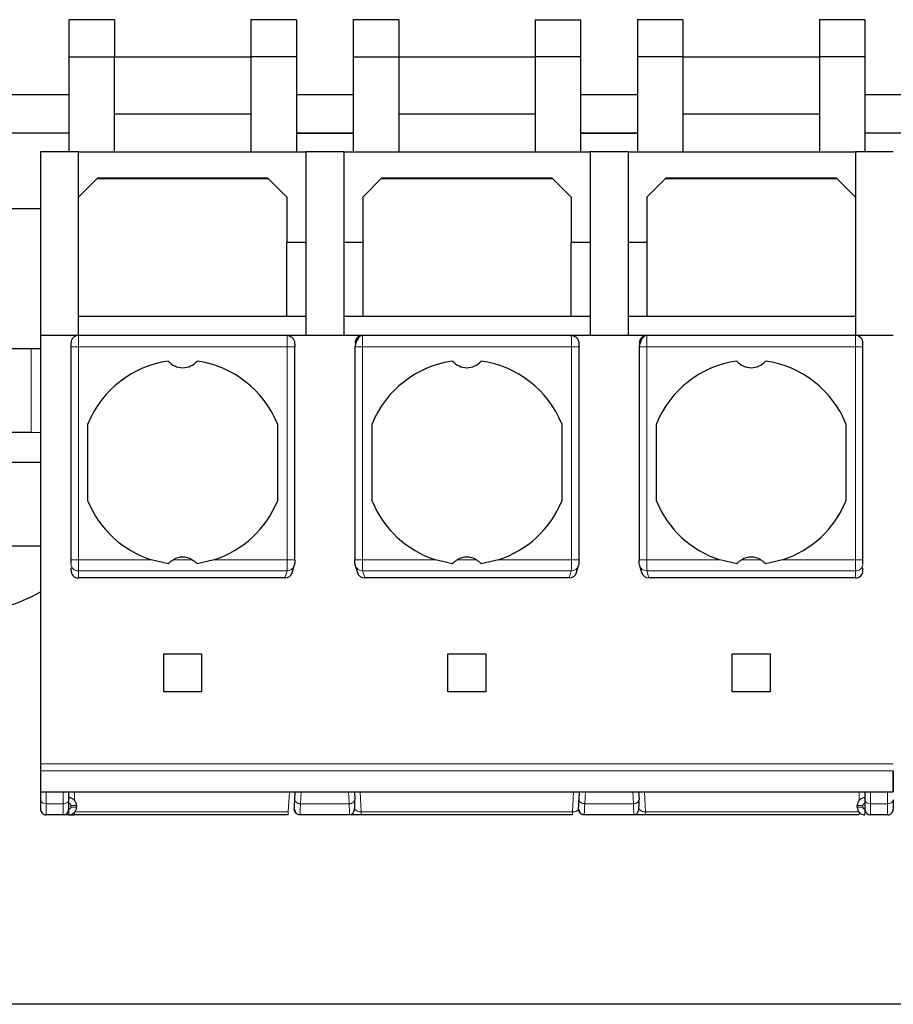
# Model space of a CAD drawing. Header units: millimetres. Extents: x 5 to 418, y 2 to 292.
# Tile 4 of 36: x 92 to 104, y 76 to 89. Entities that reach past the tile are written whole.
import ezdxf

# ---------------------------------------------------------------- set-up
doc = ezdxf.new("R2010")
doc.units = ezdxf.units.MM

msp = doc.modelspace()

# ---------------------------------------------------------------- linework, layer by layer
at = {"color": 7, "linetype": 'Continuous', "lineweight": 25}
for p, q in [((92.7439, 89.314), (92.7439, 88.8226)), ((93.3439, 89.314), (92.7439, 89.314)), ((93.3439, 89.314), (93.3439, 88.8226)), ((95.7439, 89.314), (95.1439, 89.314)), ((95.1439, 89.314), (95.1439, 88.8226)), ((95.7439, 89.314), (95.7439, 88.8226)), ((97.0939, 89.314), (96.4939, 89.314)), ((96.4939, 89.314), (96.4939, 88.8226)), ((97.0939, 89.314), (97.0939, 88.8226)), ((98.8939, 89.314), (98.8939, 88.8226)), ((98.8939, 89.314), (99.4939, 89.314)), ((99.4939, 89.314), (99.4939, 88.8226)), ((100.8439, 89.314), (100.2439, 89.314)), ((100.2439, 89.314), (100.2439, 88.8226)), ((100.8439, 89.314), (100.8439, 88.8226)), ((102.6439, 89.314), (102.6439, 88.8226)), ((103.2439, 89.314), (102.6439, 89.314)), ((103.2439, 89.314), (103.2439, 88.8226)), ((92.7439, 88.8226), (92.7439, 87.5726)), ((92.7439, 88.8226), (93.3439, 88.8226)), ((93.3439, 87.5726), (93.3439, 88.8226)), ((93.3439, 88.8226), (95.1439, 88.8226)), ((95.7439, 88.8226), (95.1439, 88.8226)), ((95.1439, 88.8226), (95.1439, 87.5726)), ((95.7439, 88.8226), (95.7439, 87.5726)), ((96.4939, 88.8226), (97.0939, 88.8226)), ((96.4939, 88.8226), (96.4939, 87.5726)), ((97.0939, 88.8226), (97.0939, 87.5726)), ((97.0939, 88.8226), (98.8939, 88.8226)), ((99.4939, 88.8226), (98.8939, 88.8226)), ((98.8939, 88.8226), (98.8939, 87.5726)), ((99.4939, 88.8226), (99.4939, 87.5726)), ((100.8439, 88.8226), (100.2439, 88.8226)), ((100.2439, 88.8226), (100.2439, 87.5726)), ((100.8439, 88.8226), (100.8439, 87.5726)), ((100.8439, 88.8226), (102.6439, 88.8226)), ((103.2439, 88.8226), (102.6439, 88.8226)), ((102.6439, 88.8226), (102.6439, 87.5726)), ((103.2439, 88.8226), (103.2439, 87.5726)), ((92.7439, 88.3226), (87.3139, 88.3226)), ((96.4939, 88.3226), (95.7439, 88.3226)), ((100.2439, 88.3226), (99.4939, 88.3226)), ((103.9939, 88.3226), (103.2439, 88.3226)), ((93.3439, 88.0726), (95.1439, 88.0726)), ((97.0939, 88.0726), (98.8939, 88.0726)), ((100.8439, 88.0726), (102.6439, 88.0726)), ((91.6189, 87.8226), (92.7439, 87.8226)), ((95.7439, 87.8226), (96.4939, 87.8226)), ((99.4939, 87.8226), (100.2439, 87.8226)), ((103.2439, 87.8226), (103.9939, 87.8226)), ((95.7439, 87.8176), (96.4939, 87.8176)), ((99.4939, 87.8176), (100.2439, 87.8176)), ((92.8689, 87.5726), (92.3689, 87.5726)), ((92.3689, 87.5726), (92.3689, 85.1476)), ((92.8689, 85.1476), (92.8689, 87.5726)), ((92.8689, 87.5726), (95.8689, 87.5726)), ((96.3689, 87.5726), (95.8689, 87.5726)), ((95.8689, 87.5726), (95.8689, 85.1476)), ((96.3689, 87.5726), (96.3689, 85.1476)), ((96.3689, 87.5726), (99.6189, 87.5726)), ((100.1189, 87.5726), (99.6189, 87.5726)), ((99.6189, 87.5726), (99.6189, 85.1476)), ((100.1189, 87.5726), (100.1189, 85.1476)), ((100.1189, 87.5726), (103.1189, 87.5726)), ((103.6189, 87.5726), (103.1189, 87.5726)), ((103.1189, 87.5726), (103.1189, 85.1476)), ((93.1189, 87.2226), (92.8689, 86.9726)), ((95.3756, 87.2159), (93.1122, 87.2159)), ((95.3689, 87.2226), (93.1189, 87.2226)), ((95.6189, 86.9726), (95.3689, 87.2226)), ((96.8689, 87.2226), (96.6189, 86.9726)), ((99.1256, 87.2159), (96.8622, 87.2159)), ((99.1189, 87.2226), (96.8689, 87.2226)), ((99.3689, 86.9726), (99.1189, 87.2226)), ((100.6189, 87.2226), (100.3689, 86.9726)), ((102.8756, 87.2159), (100.6122, 87.2159)), ((102.8689, 87.2226), (100.6189, 87.2226)), ((103.1189, 86.9726), (102.8689, 87.2226)), ((95.6189, 86.9726), (95.6189, 86.3726)), ((96.6189, 86.9726), (96.6189, 86.3726)), ((99.3689, 86.9726), (99.3689, 86.3726)), ((100.3689, 86.9726), (100.3689, 86.3726)), ((91.6189, 86.8226), (92.3689, 86.8226)), ((95.8689, 86.3726), (95.6189, 86.3726)), ((95.6189, 85.3976), (95.6189, 86.3726)), ((96.6189, 86.3726), (96.3689, 86.3726)), ((96.6189, 86.3726), (96.6189, 85.3976)), ((99.6189, 86.3726), (99.3689, 86.3726)), ((99.3689, 85.3976), (99.3689, 86.3726)), ((100.3689, 86.3726), (100.1189, 86.3726)), ((100.3689, 86.3726), (100.3689, 85.3976)), ((95.6189, 85.3976), (92.8689, 85.3976)), ((95.8689, 85.3976), (95.6189, 85.3976)), ((96.6189, 85.3976), (96.3689, 85.3976)), ((99.3689, 85.3976), (96.6189, 85.3976)), ((99.6189, 85.3976), (99.3689, 85.3976)), ((100.3689, 85.3976), (100.1189, 85.3976)), ((103.1189, 85.3976), (100.3689, 85.3976)), ((92.3689, 85.1476), (92.3689, 79.4976)), ((92.8689, 85.1476), (92.3689, 85.1476)), ((95.6199, 85.1476), (92.8689, 85.1476)), ((96.6178, 85.1476), (95.6199, 85.1476)), ((99.3699, 85.1476), (96.6178, 85.1476)), ((100.3678, 85.1476), (99.3699, 85.1476)), ((103.1189, 85.1476), (100.3678, 85.1476)), ((103.6189, 85.1476), (103.1189, 85.1476)), ((92.2439, 84.9726), (87.8689, 84.9726)), ((92.3689, 84.9693), (92.2439, 84.9726)), ((92.7689, 85.0476), (92.7689, 84.9976)), ((92.7689, 84.9976), (92.7689, 82.1881)), ((95.7226, 82.1881), (95.7226, 84.9976)), ((96.5152, 84.9976), (96.5152, 82.1881)), ((99.4726, 82.1881), (99.4726, 84.9976)), ((100.2652, 84.9976), (100.2652, 82.1881)), ((103.2189, 84.9976), (103.2189, 85.0476)), ((103.2189, 82.1881), (103.2189, 84.9976)), ((92.9939, 82.9627), (92.9939, 83.9825)), ((95.4939, 83.9825), (95.4939, 82.9627)), ((96.7439, 82.9627), (96.7439, 83.9825)), ((99.2439, 83.9825), (99.2439, 82.9627)), ((100.4939, 82.9627), (100.4939, 83.9825)), ((102.9939, 83.9825), (102.9939, 82.9627)), ((87.8689, 83.8726), (92.2439, 83.8726)), ((92.2439, 83.8726), (92.3689, 83.8674)), ((92.3689, 83.4726), (89.9939, 83.4726)), ((89.9939, 82.3726), (92.3689, 82.3726)), ((94.0546, 82.136), (93.8285, 82.1881)), ((94.6592, 82.1881), (94.4331, 82.136)), ((95.6896, 82.0207), (95.7163, 82.1104)), ((96.5215, 82.1104), (96.5482, 82.0207)), ((97.8046, 82.136), (97.5785, 82.1881)), ((98.4092, 82.1881), (98.1831, 82.136)), ((99.4396, 82.0207), (99.4663, 82.1104)), ((100.2715, 82.1104), (100.2982, 82.0207)), ((101.5546, 82.136), (101.3285, 82.1881)), ((102.1592, 82.1881), (101.9331, 82.136)), ((92.7689, 82.0835), (92.7689, 82.0492)), ((103.2189, 82.0492), (103.2189, 82.0835)), ((95.5928, 81.9476), (92.8689, 81.9476)), ((99.3428, 81.9476), (96.6449, 81.9476)), ((103.1189, 81.9476), (100.3949, 81.9476)), ((93.9939, 80.9476), (94.4939, 80.9476)), ((93.9939, 80.4476), (93.9939, 80.9476)), ((94.4939, 80.9476), (94.4939, 80.4476)), ((97.7439, 80.9476), (98.2439, 80.9476)), ((97.7439, 80.4476), (97.7439, 80.9476)), ((98.2439, 80.9476), (98.2439, 80.4476)), ((101.4939, 80.9476), (101.9939, 80.9476)), ((101.4939, 80.4476), (101.4939, 80.9476)), ((101.9939, 80.9476), (101.9939, 80.4476)), ((94.4939, 80.4476), (93.9939, 80.4476)), ((98.2439, 80.4476), (97.7439, 80.4476)), ((101.9939, 80.4476), (101.4939, 80.4476)), ((92.3689, 79.4976), (92.3689, 79.4022)), ((92.3689, 79.125), (103.6189, 79.125)), ((92.3689, 79.125), (92.3689, 79.0221)), ((92.7439, 79.0221), (92.7439, 79.125)), ((95.7231, 79.026), (95.7283, 79.125)), ((96.5095, 79.125), (96.5147, 79.026)), ((99.4731, 79.026), (99.4783, 79.125)), ((100.2595, 79.125), (100.2647, 79.026)), ((103.2439, 79.125), (103.2439, 79.0221)), ((92.8439, 78.9476), (92.8439, 78.9226)), ((95.7217, 78.8924), (95.7167, 78.9036)), ((95.7172, 78.8875), (95.7278, 78.8677)), ((99.4717, 78.8924), (99.4667, 78.9036)), ((99.4672, 78.8875), (99.4778, 78.8677)), ((103.1439, 78.9226), (103.1439, 78.9476)), ((92.6689, 78.8226), (92.4439, 78.8226)), ((95.6373, 78.8226), (92.8189, 78.8226)), ((96.4463, 78.8226), (95.7915, 78.8226)), ((99.3873, 78.8226), (96.6004, 78.8226)), ((100.1963, 78.8226), (99.5415, 78.8226)), ((103.1689, 78.8226), (100.3504, 78.8226)), ((103.5439, 78.8226), (103.3189, 78.8226)), ((140.6189, 76.3226), (66.6189, 76.3226))]:
    msp.add_line(p, q, dxfattribs=at)
at = {"color": 7, "linetype": 'Continuous', "lineweight": 18}
for p, q in [((92.8689, 85.1476), (92.8689, 84.9976)), ((103.1189, 84.9976), (103.1189, 85.1476)), ((92.2439, 84.9726), (92.2439, 83.9242)), ((92.8689, 84.9976), (92.7689, 84.9976)), ((92.8689, 84.9976), (92.8689, 82.1881)), ((92.8689, 84.9976), (95.6226, 84.9976)), ((95.6226, 84.9976), (95.6226, 82.1881)), ((95.7226, 84.9976), (95.6226, 84.9976)), ((96.6152, 82.1881), (96.6152, 84.9976)), ((96.6152, 84.9976), (99.3726, 84.9976)), ((99.3726, 84.9976), (99.3726, 82.1881)), ((99.4726, 84.9976), (99.3726, 84.9976)), ((100.3652, 82.1881), (100.3652, 84.9976)), ((100.3652, 84.9976), (103.1189, 84.9976)), ((103.1189, 82.1881), (103.1189, 84.9976)), ((103.2189, 84.9976), (103.1189, 84.9976)), ((92.2439, 83.9242), (92.2439, 83.8726)), ((92.7689, 82.1881), (92.8689, 82.1881)), ((93.8285, 82.1881), (92.8689, 82.1881)), ((92.8689, 82.0404), (92.8689, 82.1881)), ((94.3706, 82.1881), (94.1171, 82.1881)), ((95.6226, 82.1881), (94.6592, 82.1881)), ((96.5152, 82.1881), (96.6152, 82.1881)), ((97.5785, 82.1881), (96.6152, 82.1881)), ((98.1206, 82.1881), (97.8671, 82.1881)), ((99.3726, 82.1881), (98.4092, 82.1881)), ((100.2652, 82.1881), (100.3652, 82.1881)), ((101.3285, 82.1881), (100.3652, 82.1881)), ((101.8706, 82.1881), (101.6171, 82.1881)), ((103.1189, 82.1881), (102.1592, 82.1881)), ((103.1189, 82.0404), (103.1189, 82.1881)), ((103.1189, 82.1881), (103.2189, 82.1881)), ((95.6204, 82.0404), (92.8689, 82.0404)), ((92.8689, 81.9476), (92.8689, 82.0404)), ((95.5928, 81.9476), (95.6204, 82.0404)), ((99.3704, 82.0404), (96.6174, 82.0404)), ((96.6449, 81.9476), (96.6174, 82.0404)), ((99.3428, 81.9476), (99.3704, 82.0404)), ((103.1189, 82.0404), (100.3674, 82.0404)), ((100.3949, 81.9476), (100.3674, 82.0404)), ((103.1189, 81.9476), (103.1189, 82.0404)), ((92.3689, 79.4976), (103.6189, 79.4976)), ((103.6189, 79.4022), (92.3689, 79.4022)), ((92.4439, 78.9691), (92.4439, 79.125)), ((92.6689, 78.9691), (92.6689, 79.125)), ((92.8189, 79.125), (92.8189, 79.0138)), ((95.6512, 79.125), (95.6373, 78.8601)), ((95.798, 78.9691), (95.8062, 79.125)), ((96.4316, 79.125), (96.4398, 78.9691)), ((96.6004, 78.8601), (96.5865, 79.125)), ((99.4012, 79.125), (99.3873, 78.8601)), ((99.548, 78.9691), (99.5562, 79.125)), ((100.1816, 79.125), (100.1898, 78.9691)), ((100.3504, 78.8601), (100.3365, 79.125)), ((103.1689, 79.0122), (103.1689, 79.125)), ((103.3189, 79.125), (103.3189, 78.9691)), ((103.5439, 79.125), (103.5439, 78.9691)), ((92.6689, 78.9691), (92.4439, 78.9691)), ((92.4439, 78.8226), (92.4439, 78.9691)), ((92.6689, 78.8226), (92.6689, 78.9691)), ((92.7439, 78.8226), (92.7439, 78.8976)), ((92.7689, 78.9476), (92.7689, 78.9226)), ((92.7689, 78.9476), (92.8439, 78.9476)), ((92.8439, 78.9226), (92.7689, 78.9226)), ((95.6373, 78.8601), (92.8219, 78.8601)), ((95.6373, 78.8226), (95.6373, 78.8601)), ((96.4398, 78.9691), (95.798, 78.9691)), ((99.3873, 78.8601), (96.6004, 78.8601)), ((99.3873, 78.8226), (99.3873, 78.8601)), ((100.1898, 78.9691), (99.548, 78.9691)), ((103.1658, 78.8601), (100.3504, 78.8601)), ((103.1439, 78.9476), (103.2189, 78.9476)), ((103.2189, 78.9226), (103.1439, 78.9226)), ((103.2189, 78.9226), (103.2189, 78.9476)), ((103.5439, 78.9691), (103.3189, 78.9691)), ((103.3189, 78.9691), (103.3189, 78.8226)), ((103.5439, 78.9691), (103.5439, 78.8226)), ((92.8189, 78.8226), (92.8189, 78.8565)), ((103.1689, 78.8226), (103.1689, 78.8565))]:
    msp.add_line(p, q, dxfattribs=at)
at = {"color": 7, "linetype": 'Continuous', "lineweight": 25, "flags": 128}
for points in [[(95.7203, 82.1389), (95.7185, 82.1195), (95.7163, 82.1104)], [(96.5215, 82.1104), (96.5193, 82.1195), (96.5175, 82.1389)], [(99.4703, 82.1389), (99.4685, 82.1195), (99.4663, 82.1104)], [(100.2715, 82.1104), (100.2693, 82.1195), (100.2675, 82.1389)]]:
    msp.add_lwpolyline(points, dxfattribs=at)
at = {"color": 7, "linetype": 'Continuous', "lineweight": 25}
for centre, radius, start, end in [((92.8689, 85.0476), 0.1, 90, 180), ((96.6179, 85.0477), 0.0999, 90.03931, 180.03926), ((100.3679, 85.0477), 0.0999, 90.03931, 180.03926), ((103.1189, 85.0476), 0.1, 360, 90), ((94.2439, 83.4726), 1.35, 98.05932, 157.80839), ((94.2439, 84.9726), 0.25, 220.79339, 319.20661), ((94.2439, 83.4726), 1.35, 22.19161, 81.94068), ((97.9939, 83.4726), 1.35, 98.05932, 157.80839), ((97.9939, 84.9726), 0.25, 220.79339, 319.20661), ((97.9939, 83.4726), 1.35, 22.19161, 81.94068), ((101.7439, 83.4726), 1.35, 98.05932, 157.80839), ((101.7439, 84.9726), 0.25, 220.79339, 319.20661), ((101.7439, 83.4726), 1.35, 22.19161, 81.94068), ((94.2439, 83.4726), 1.35, 202.19161, 252.08207), ((94.2439, 83.4726), 1.35, 287.91793, 337.80839), ((97.9939, 83.4726), 1.35, 202.19161, 252.08207), ((97.9939, 83.4726), 1.35, 287.91793, 337.80839), ((101.7439, 83.4726), 1.35, 202.19161, 252.08207), ((101.7439, 83.4726), 1.35, 287.91793, 337.80839), ((94.2439, 81.9726), 0.25, 59.53361, 120.46639), ((97.9939, 81.9726), 0.25, 59.53361, 120.46639), ((101.7439, 81.9726), 0.25, 59.53361, 120.46639), ((91.3689, 83.4976), 2, 270, 300), ((92.7439, 78.9476), 0.1, 360, 90), ((103.2439, 78.9476), 0.1, 90, 180), ((92.4439, 78.8976), 0.075, 179.99727, 270), ((92.6689, 78.8976), 0.075, 270, 0), ((92.7439, 78.9226), 0.1, 270, 360), ((103.2439, 78.9226), 0.1, 180, 270), ((103.3189, 78.8976), 0.075, 180, 270), ((103.5439, 78.8976), 0.075, 270, 0.00023)]:
    msp.add_arc(centre, radius, start, end, dxfattribs=at)
at = {"color": 7, "linetype": 'Continuous', "lineweight": 18}
for centre, radius, start, end in [((92.8681, 82.1396), 0.0992, 180.44187, 270.43519), ((95.6218, 82.139), 0.0987, 269.16075, 343.11059), ((96.6157, 82.1388), 0.0984, 196.78749, 270.94116), ((99.3718, 82.139), 0.0987, 269.16075, 343.11059), ((100.3657, 82.1388), 0.0984, 196.78749, 270.94116), ((103.1196, 82.1396), 0.0992, 269.56474, 359.55813), ((92.4345, 79.0354), 0.067, 191.42175, 278.04947), ((92.6783, 79.0354), 0.067, 261.95023, 348.57971), ((103.3095, 79.0354), 0.067, 191.42175, 278.04947), ((103.5533, 79.0354), 0.067, 261.95053, 348.57825), ((103.2439, 78.9476), 0.025, 90, 180)]:
    msp.add_arc(centre, radius, start, end, dxfattribs=at)
at = {"color": 7, "linetype": 'Continuous', "lineweight": 25}
for centre, major_axis, ratio, start_param, end_param in [((92.8689, 82.0492), (0, -0.1015), 0.9848078, 4.712389, 6.2831853), ((95.5937, 82.0492), (0.029, 0.0975), 0.9834987, 3.425984, 4.712389), ((96.644, 82.0492), (0.029, -0.0975), 0.9834987, 4.712389, 5.998794), ((99.3437, 82.0492), (0.029, 0.0975), 0.9834987, 3.425984, 4.712389), ((100.394, 82.0492), (0.029, -0.0975), 0.9834987, 4.712389, 5.998794), ((103.1189, 82.0492), (0, 0.1015), 0.9848078, 3.1415927, 4.712389)]:
    msp.add_ellipse(centre, major_axis=major_axis, ratio=ratio, start_param=start_param, end_param=end_param, dxfattribs=at)
for points in [[(95.6199, 85.1476), (95.633, 85.1461), (95.6592, 85.1431), (95.6922, 85.12), (95.7153, 85.0869), (95.7183, 85.0607), (95.7198, 85.0476)], [(99.3699, 85.1476), (99.383, 85.1461), (99.4092, 85.1431), (99.4422, 85.12), (99.4653, 85.0869), (99.4683, 85.0607), (99.4698, 85.0476)], [(92.3689, 79.0221), (92.3689, 78.9864), (92.3689, 78.915), (92.3689, 78.9034), (92.3689, 78.8976)], [(92.7439, 78.8976), (92.7439, 78.9034), (92.7439, 78.915), (92.7439, 78.9864), (92.7439, 79.0221)], [(103.2439, 79.0221), (103.2439, 78.9864), (103.2439, 78.915), (103.2439, 78.9034), (103.2439, 78.8976)], [(103.6189, 79.0221), (103.6189, 78.9864), (103.6189, 78.915), (103.6189, 78.9034), (103.6189, 78.8976)], [(103.6189, 79.0221), (103.6189, 78.9864), (103.6189, 78.915), (103.6189, 78.9034), (103.6189, 78.8976)], [(95.7915, 78.8226), (95.7864, 78.8229), (95.7763, 78.8235), (95.7617, 78.8283), (95.7483, 78.8357), (95.7367, 78.8456), (95.7273, 78.8577), (95.7207, 78.8715), (95.7167, 78.8863), (95.7166, 78.8965), (95.7166, 78.9016)], [(99.5415, 78.8226), (99.5364, 78.8229), (99.5263, 78.8235), (99.5117, 78.8283), (99.4983, 78.8357), (99.4867, 78.8456), (99.4773, 78.8577), (99.4707, 78.8715), (99.4667, 78.8863), (99.4666, 78.8965), (99.4666, 78.9016)]]:
    msp.add_open_spline(points, degree=3, dxfattribs=at)
at = {"color": 7, "linetype": 'Continuous', "lineweight": 18}
for points, knots in [([(95.6226, 84.9976), (95.6225, 85.0132), (95.6225, 85.047), (95.622, 85.0865), (95.6215, 85.1145), (95.6211, 85.1324), (95.6206, 85.1451), (95.6202, 85.1468), (95.6199, 85.1476)], [0, 0, 0, 0, 0.1981077, 0.430327, 0.5598424, 0.6979637, 0.8446851, 1, 1, 1, 1]), ([(96.6178, 85.1476), (96.6176, 85.1468), (96.6172, 85.1451), (96.6167, 85.1325), (96.6162, 85.1146), (96.6157, 85.0866), (96.6153, 85.0471), (96.6152, 85.0132), (96.6152, 84.9976)], [0, 0, 0, 0, 0.1549979, 0.3014927, 0.4394783, 0.5689488, 0.8013491, 1, 1, 1, 1]), ([(99.3726, 84.9976), (99.3725, 85.0132), (99.3725, 85.047), (99.372, 85.0865), (99.3715, 85.1145), (99.3711, 85.1324), (99.3706, 85.1451), (99.3702, 85.1468), (99.3699, 85.1476)], [0, 0, 0, 0, 0.1981077, 0.430327, 0.5598424, 0.6979637, 0.8446851, 1, 1, 1, 1]), ([(100.3678, 85.1476), (100.3676, 85.1468), (100.3672, 85.1451), (100.3667, 85.1325), (100.3662, 85.1146), (100.3657, 85.0866), (100.3653, 85.0471), (100.3652, 85.0132), (100.3652, 84.9976)], [0, 0, 0, 0, 0.1549979, 0.3014927, 0.4394783, 0.5689488, 0.8013491, 1, 1, 1, 1]), ([(95.6204, 82.0404), (95.6206, 82.0428), (95.6209, 82.0474), (95.6215, 82.0655), (95.622, 82.0967), (95.6225, 82.1419), (95.6225, 82.1733), (95.6226, 82.1881)], [0, 0, 0, 0, 0.1472058, 0.2881607, 0.5502057, 0.7875079, 1, 1, 1, 1]), ([(96.6174, 82.0404), (96.6172, 82.0428), (96.6168, 82.0475), (96.6163, 82.0657), (96.6157, 82.097), (96.6153, 82.1421), (96.6152, 82.1734), (96.6152, 82.1881)], [0, 0, 0, 0, 0.147993, 0.2895103, 0.5519987, 0.7888528, 1, 1, 1, 1]), ([(99.3704, 82.0404), (99.3706, 82.0428), (99.3709, 82.0474), (99.3715, 82.0655), (99.372, 82.0967), (99.3725, 82.1419), (99.3725, 82.1733), (99.3726, 82.1881)], [0, 0, 0, 0, 0.1472058, 0.2881607, 0.5502057, 0.7875079, 1, 1, 1, 1]), ([(100.3674, 82.0404), (100.3672, 82.0428), (100.3668, 82.0475), (100.3663, 82.0657), (100.3657, 82.097), (100.3653, 82.1421), (100.3652, 82.1734), (100.3652, 82.1881)], [0, 0, 0, 0, 0.147993, 0.2895103, 0.5519987, 0.7888528, 1, 1, 1, 1]), ([(92.7439, 78.9726), (92.7472, 78.9723), (92.7537, 78.9715), (92.7606, 78.9666), (92.7648, 78.9617), (92.768, 78.9559), (92.7685, 78.951), (92.7689, 78.9476)], [0, 0, 0, 0, 0.2491731, 0.4989908, 0.624116, 0.7460587, 1, 1, 1, 1]), ([(92.7689, 78.9226), (92.7685, 78.9194), (92.7678, 78.9128), (92.7629, 78.9059), (92.758, 78.9017), (92.7522, 78.8985), (92.7472, 78.898), (92.7439, 78.8976)], [0, 0, 0, 0, 0.2491731, 0.4989908, 0.624116, 0.7460587, 1, 1, 1, 1]), ([(95.798, 78.9691), (95.797, 78.9465), (95.795, 78.902), (95.7923, 78.8402), (95.7918, 78.8296), (95.7915, 78.8226)], [0, 0, 0, 0, 0.2609473, 0.5149579, 1, 1, 1, 1]), ([(96.4463, 78.8226), (96.446, 78.8296), (96.4455, 78.8403), (96.4427, 78.902), (96.4408, 78.9465), (96.4398, 78.9691)], [0, 0, 0, 0, 0.4851976, 0.7391696, 1, 1, 1, 1]), ([(96.6004, 78.8601), (96.5952, 78.8605), (96.5841, 78.8613), (96.5683, 78.8648), (96.5533, 78.8696), (96.5393, 78.8764), (96.5255, 78.8877), (96.5228, 78.8962), (96.5212, 78.9016)], [0, 0, 0, 0, 0.1003675, 0.2126608, 0.3407508, 0.4872618, 0.6792886, 1, 1, 1, 1]), ([(99.4666, 78.9016), (99.4644, 78.8955), (99.461, 78.8858), (99.4439, 78.8737), (99.4287, 78.8675), (99.4154, 78.8637), (99.4015, 78.8611), (99.3919, 78.8604), (99.3873, 78.8601)], [0, 0, 0, 0, 0.3663059, 0.5882697, 0.7084095, 0.8155914, 0.9118546, 1, 1, 1, 1]), ([(99.548, 78.9691), (99.547, 78.9465), (99.545, 78.902), (99.5423, 78.8402), (99.5418, 78.8296), (99.5415, 78.8226)], [0, 0, 0, 0, 0.2609473, 0.5149579, 1, 1, 1, 1]), ([(100.1963, 78.8226), (100.196, 78.8296), (100.1955, 78.8403), (100.1927, 78.902), (100.1908, 78.9465), (100.1898, 78.9691)], [0, 0, 0, 0, 0.4851977, 0.7391696, 1, 1, 1, 1]), ([(100.3504, 78.8601), (100.3452, 78.8605), (100.3341, 78.8613), (100.3183, 78.8648), (100.3033, 78.8696), (100.2893, 78.8764), (100.2755, 78.8877), (100.2728, 78.8962), (100.2712, 78.9016)], [0, 0, 0, 0, 0.1003675, 0.2126608, 0.3407508, 0.4872618, 0.6792886, 1, 1, 1, 1]), ([(103.2439, 78.8976), (103.2406, 78.898), (103.2341, 78.8987), (103.2272, 78.9036), (103.2229, 78.9085), (103.2197, 78.9143), (103.2192, 78.9193), (103.2189, 78.9226)], [0, 0, 0, 0, 0.2491731, 0.4989908, 0.624116, 0.7460587, 1, 1, 1, 1]), ([(103.2439, 78.8976), (103.2439, 78.8882), (103.2439, 78.8737), (103.2439, 78.8562), (103.2439, 78.8442), (103.2439, 78.8345), (103.2439, 78.8252), (103.2439, 78.8236), (103.2439, 78.8226)], [0, 0, 0, 0, 0.2394567, 0.3683606, 0.5, 0.6316394, 0.7605433, 1, 1, 1, 1])]:
    msp.add_open_spline(points, degree=3, knots=knots, dxfattribs=at)
at = {"color": 7, "linetype": 'Continuous', "lineweight": 25}
for points, knots in [([(96.6021, 85.1464), (96.5969, 85.1449), (96.5867, 85.1419), (96.5715, 85.1281), (96.5572, 85.1089), (96.5445, 85.0854), (96.5338, 85.0602), (96.5255, 85.0359), (96.5195, 85.0142), (96.5174, 85.003), (96.5164, 84.9976)], [0, 0, 0, 0, 0.1454361, 0.2885028, 0.42728, 0.5598798, 0.6845966, 0.8000645, 0.9053552, 1, 1, 1, 1]), ([(100.3521, 85.1464), (100.3469, 85.1449), (100.3367, 85.1419), (100.3215, 85.1281), (100.3072, 85.1089), (100.2945, 85.0854), (100.2838, 85.0602), (100.2755, 85.0359), (100.2695, 85.0142), (100.2674, 85.003), (100.2664, 84.9976)], [0, 0, 0, 0, 0.1454361, 0.2885028, 0.42728, 0.5598798, 0.6845966, 0.8000645, 0.9053552, 1, 1, 1, 1]), ([(95.7198, 85.0476), (95.72, 85.0474), (95.7204, 85.047), (95.7209, 85.0436), (95.7214, 85.0379), (95.7219, 85.0288), (95.7223, 85.0153), (95.7224, 85.0036), (95.7224, 84.9976)], [0, 0, 0, 0, 0.14067254, 0.27523483, 0.41053808, 0.55332689, 0.77529169, 1, 1, 1, 1]), ([(99.4698, 85.0476), (99.47, 85.0474), (99.4704, 85.047), (99.4709, 85.0436), (99.4714, 85.0379), (99.4719, 85.0288), (99.4723, 85.0153), (99.4724, 85.0036), (99.4724, 84.9976)], [0, 0, 0, 0, 0.1406725, 0.2752348, 0.4105381, 0.5533269, 0.7752917, 1, 1, 1, 1]), ([(92.7689, 82.1881), (92.7689, 82.1823), (92.7689, 82.1706), (92.7689, 82.1555), (92.7689, 82.1435), (92.7689, 82.1404), (92.7689, 82.1389)], [0, 0, 0, 0, 0.2484224, 0.4998058, 0.7484509, 1, 1, 1, 1]), ([(94.0546, 82.136), (94.063, 82.145), (94.0814, 82.1648), (94.1046, 82.1799), (94.1171, 82.1881)], [0, 0, 0, 0, 0.4579284, 1, 1, 1, 1]), ([(94.3706, 82.1881), (94.3832, 82.1799), (94.4064, 82.1648), (94.4247, 82.145), (94.4331, 82.136)], [0, 0, 0, 0, 0.5420716, 1, 1, 1, 1]), ([(95.7224, 82.1881), (95.7224, 82.1817), (95.7223, 82.1689), (95.7218, 82.1537), (95.7211, 82.1429), (95.7205, 82.1402), (95.7203, 82.1389)], [0, 0, 0, 0, 0.27253977, 0.54807946, 0.77261628, 1, 1, 1, 1]), ([(96.5175, 82.1389), (96.5172, 82.1406), (96.5165, 82.1442), (96.5158, 82.1573), (96.5154, 82.1723), (96.5154, 82.1828), (96.5153, 82.1881)], [0, 0, 0, 0, 0.274232, 0.5511572, 0.7742461, 1, 1, 1, 1]), ([(97.8046, 82.136), (97.813, 82.145), (97.8314, 82.1648), (97.8546, 82.1799), (97.8671, 82.1881)], [0, 0, 0, 0, 0.4579284, 1, 1, 1, 1]), ([(98.1206, 82.1881), (98.1332, 82.1799), (98.1564, 82.1648), (98.1747, 82.145), (98.1831, 82.136)], [0, 0, 0, 0, 0.5420716, 1, 1, 1, 1]), ([(99.4724, 82.1881), (99.4724, 82.1817), (99.4723, 82.1689), (99.4718, 82.1537), (99.4711, 82.1429), (99.4705, 82.1402), (99.4703, 82.1389)], [0, 0, 0, 0, 0.2725398, 0.5480795, 0.7726163, 1, 1, 1, 1]), ([(100.2675, 82.1389), (100.2672, 82.1406), (100.2665, 82.1442), (100.2658, 82.1573), (100.2654, 82.1723), (100.2654, 82.1828), (100.2653, 82.1881)], [0, 0, 0, 0, 0.274232, 0.5511572, 0.7742461, 1, 1, 1, 1]), ([(101.5546, 82.136), (101.563, 82.145), (101.5814, 82.1648), (101.6046, 82.1799), (101.6171, 82.1881)], [0, 0, 0, 0, 0.4579284, 1, 1, 1, 1]), ([(101.8706, 82.1881), (101.8832, 82.1799), (101.9064, 82.1648), (101.9247, 82.145), (101.9331, 82.136)], [0, 0, 0, 0, 0.5420716, 1, 1, 1, 1]), ([(103.2189, 82.1389), (103.2189, 82.1404), (103.2189, 82.1435), (103.2189, 82.1554), (103.2189, 82.1705), (103.2189, 82.1822), (103.2189, 82.1881)], [0, 0, 0, 0, 0.2484222, 0.4998058, 0.7484511, 1, 1, 1, 1]), ([(92.3689, 79.4022), (92.3689, 79.3748), (92.3689, 79.32), (92.3689, 79.244), (92.3689, 79.1881), (92.3689, 79.1535), (92.3689, 79.1299), (92.3689, 79.1275), (92.3689, 79.1262)], [0, 0, 0, 0, 0.1382978, 0.2763723, 0.4654138, 0.6209817, 0.7804915, 1, 1, 1, 1]), ([(103.6189, 79.4022), (103.6189, 79.3748), (103.6189, 79.32), (103.6189, 79.244), (103.6189, 79.1881), (103.6189, 79.1535), (103.6189, 79.1299), (103.6189, 79.1275), (103.6189, 79.1262)], [0, 0, 0, 0, 0.1382978, 0.2763723, 0.4654138, 0.6209817, 0.7804915, 1, 1, 1, 1]), ([(103.6189, 79.128), (103.6189, 79.1274), (103.6189, 79.1253), (103.6189, 79.1468), (103.6189, 79.1854), (103.6189, 79.2326), (103.6189, 79.2828), (103.6189, 79.3419), (103.6189, 79.386), (103.6189, 79.4022)], [0, 0, 0, 0, 0.1084754, 0.361535, 0.5678667, 0.6708377, 0.7775561, 0.9187657, 1, 1, 1, 1]), ([(95.7166, 78.9016), (95.7169, 78.9074), (95.7175, 78.9191), (95.7212, 78.9904), (95.7231, 79.026)], [0, 0, 0, 0, 0.5004549, 1, 1, 1, 1]), ([(96.4462, 78.825), (96.4491, 78.8252), (96.4551, 78.8254), (96.4674, 78.8284), (96.4897, 78.8403), (96.5072, 78.8709), (96.5157, 78.9256), (96.5145, 78.9833), (96.5139, 79.0161)], [0, 0, 0, 0, 0.0247371, 0.0518118, 0.1183571, 0.317804, 0.6125796, 1, 1, 1, 1]), ([(99.4666, 78.9016), (99.4669, 78.9074), (99.4675, 78.9191), (99.4712, 78.9904), (99.4731, 79.026)], [0, 0, 0, 0, 0.5004549, 1, 1, 1, 1]), ([(100.1962, 78.825), (100.1991, 78.8252), (100.2051, 78.8254), (100.2174, 78.8284), (100.2397, 78.8403), (100.2572, 78.8709), (100.2657, 78.9256), (100.2645, 78.9833), (100.2639, 79.0161)], [0, 0, 0, 0, 0.0247371, 0.0518118, 0.1183571, 0.317804, 0.6125796, 1, 1, 1, 1]), ([(95.7208, 78.8751), (95.7241, 78.8679), (95.7307, 78.8534), (95.7486, 78.8372), (95.7695, 78.8269), (95.7844, 78.8256), (95.7916, 78.825)], [0, 0, 0, 0, 0.2557902, 0.5159196, 0.767511, 1, 1, 1, 1]), ([(99.4708, 78.8751), (99.4741, 78.8679), (99.4807, 78.8534), (99.4986, 78.8372), (99.5195, 78.8269), (99.5344, 78.8256), (99.5416, 78.825)], [0, 0, 0, 0, 0.2557902, 0.5159196, 0.767511, 1, 1, 1, 1]), ([(92.7439, 78.8226), (92.734, 78.8226), (92.7143, 78.8226), (92.6898, 78.8226), (92.6719, 78.8226), (92.6699, 78.8226), (92.6689, 78.8226)], [0, 0, 0, 0, 0.2491266, 0.4998627, 0.7491353, 1, 1, 1, 1]), ([(92.7428, 78.8239), (92.7478, 78.8236), (92.7596, 78.8229), (92.786, 78.8227), (92.8078, 78.8226), (92.8189, 78.8226)], [0, 0, 0, 0, 0.2635374, 0.6241124, 1, 1, 1, 1]), ([(96.6004, 78.8226), (96.5891, 78.8226), (96.5661, 78.8226), (96.5344, 78.8226), (96.5061, 78.8226), (96.4764, 78.8226), (96.4514, 78.8226), (96.4479, 78.8226), (96.4463, 78.8226)], [0, 0, 0, 0, 0.1301456, 0.2646137, 0.3919831, 0.5265773, 0.7730368, 1, 1, 1, 1]), ([(100.3504, 78.8226), (100.3391, 78.8226), (100.3161, 78.8226), (100.2844, 78.8226), (100.2561, 78.8226), (100.2264, 78.8226), (100.2014, 78.8226), (100.1979, 78.8226), (100.1963, 78.8226)], [0, 0, 0, 0, 0.1301456, 0.2646137, 0.3919831, 0.5265773, 0.7730368, 1, 1, 1, 1])]:
    msp.add_open_spline(points, degree=3, knots=knots, dxfattribs=at)
at = {"color": 7, "linetype": 'Continuous', "lineweight": 18}
for points in [[(96.5153, 84.9976), (96.5154, 84.9976), (96.5155, 84.9976), (96.5208, 84.9976), (96.5297, 84.9976), (96.5422, 84.9976), (96.5576, 84.9976), (96.5754, 84.9976), (96.5949, 84.9976), (96.6084, 84.9976), (96.6152, 84.9976)], [(100.2653, 84.9976), (100.2654, 84.9976), (100.2655, 84.9976), (100.2708, 84.9976), (100.2797, 84.9976), (100.2922, 84.9976), (100.3076, 84.9976), (100.3254, 84.9976), (100.3449, 84.9976), (100.3584, 84.9976), (100.3652, 84.9976)], [(95.7224, 82.1881), (95.7224, 82.1881), (95.7223, 82.1881), (95.717, 82.1881), (95.7081, 82.1881), (95.6956, 82.1881), (95.6801, 82.1881), (95.6623, 82.1881), (95.6429, 82.1881), (95.6293, 82.1881), (95.6226, 82.1881)], [(99.4724, 82.1881), (99.4724, 82.1881), (99.4723, 82.1881), (99.467, 82.1881), (99.4581, 82.1881), (99.4456, 82.1881), (99.4301, 82.1881), (99.4123, 82.1881), (99.3929, 82.1881), (99.3793, 82.1881), (99.3726, 82.1881)], [(95.798, 78.9691), (95.793, 78.9694), (95.7829, 78.9701), (95.7685, 78.9738), (95.7552, 78.9792), (95.7437, 78.9865), (95.7343, 78.9951), (95.7275, 79.0049), (95.7234, 79.0153), (95.7232, 79.0225), (95.7231, 79.026)], [(96.5147, 79.026), (96.5146, 79.0225), (96.5143, 79.0153), (96.5102, 79.0049), (96.5035, 78.9951), (96.4941, 78.9865), (96.4826, 78.9792), (96.4693, 78.9738), (96.4548, 78.9701), (96.4448, 78.9694), (96.4398, 78.9691)], [(99.548, 78.9691), (99.543, 78.9694), (99.5329, 78.9701), (99.5185, 78.9738), (99.5052, 78.9792), (99.4937, 78.9865), (99.4843, 78.9951), (99.4775, 79.0049), (99.4734, 79.0153), (99.4732, 79.0225), (99.4731, 79.026)], [(100.2647, 79.026), (100.2646, 79.0225), (100.2643, 79.0153), (100.2602, 79.0049), (100.2535, 78.9951), (100.2441, 78.9865), (100.2326, 78.9792), (100.2193, 78.9738), (100.2048, 78.9701), (100.1948, 78.9694), (100.1898, 78.9691)], [(96.6004, 78.8226), (96.6004, 78.8231), (96.6004, 78.8241), (96.6004, 78.832), (96.6004, 78.8439), (96.6004, 78.8547), (96.6004, 78.8601)], [(100.3504, 78.8226), (100.3504, 78.8231), (100.3504, 78.8241), (100.3504, 78.832), (100.3504, 78.8439), (100.3504, 78.8547), (100.3504, 78.8601)]]:
    msp.add_open_spline(points, degree=3, dxfattribs=at)

doc.saveas('drawing.dxf')
